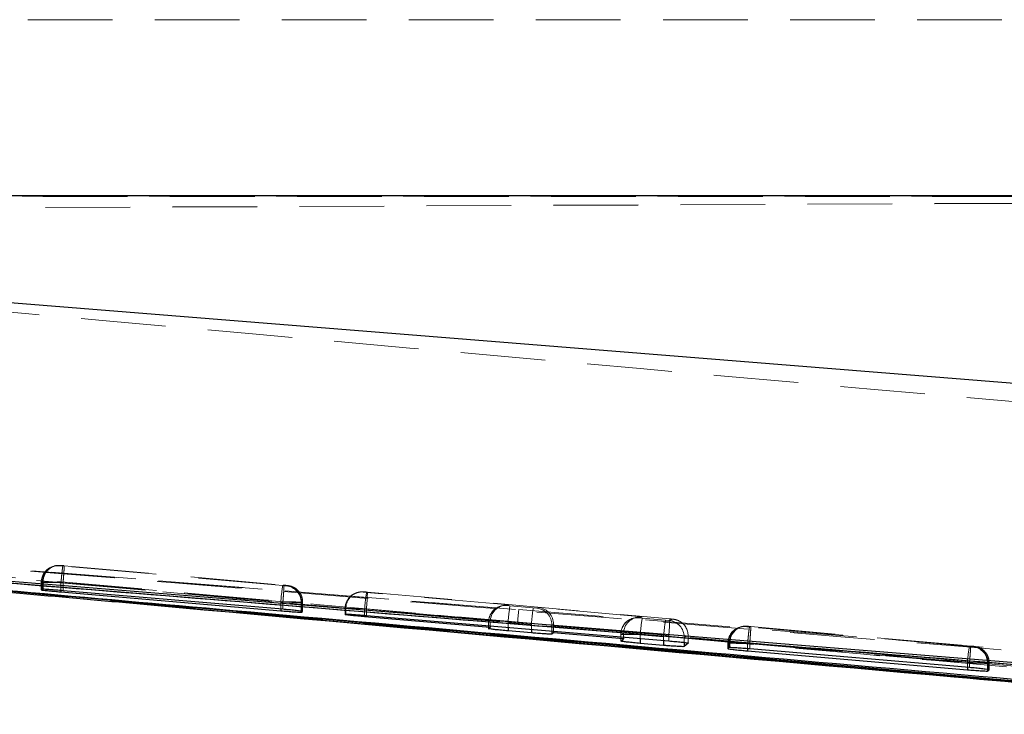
# Model space of a CAD drawing. Header units: millimetres. Extents: x 0 to 420, y 0 to 297.
# Tile 6 of 28: x 178 to 192, y 140 to 151. Entities that reach past the tile are written whole.
import ezdxf

# ---------------------------------------------------------------- set-up
doc = ezdxf.new("R2010")
doc.units = ezdxf.units.MM
doc.linetypes.add('HIDDEN', pattern=[1.905, 1.27, -0.635])

msp = doc.modelspace()

# ---------------------------------------------------------------- linework, layer by layer
at = {"color": 7, "linetype": 'HIDDEN', "lineweight": 18}
for p, q in [((166.4023, 150.7607), (211.5401, 150.7607)), ((166.6292, 148.1107), (201.5075, 148.1107)), ((166.6656, 147.8955), (220.2746, 148.1295)), ((166.6659, 147.894), (211.965, 148.0918)), ((170.1284, 148.117), (195.0617, 148.117)), ((172.1978, 142.9569), (185.1946, 141.9184)), ((172.487, 142.9355), (185.1946, 141.9184)), ((178.227, 142.5719), (178.2117, 142.5673)), ((178.227, 142.5719), (178.2215, 142.5702)), ((178.3054, 142.5768), (178.3207, 142.5814)), ((178.3207, 142.5814), (178.3229, 142.5814)), ((181.6551, 142.2796), (178.3591, 142.5715)), ((178.3769, 142.577), (181.6724, 142.2852)), ((178.0488, 142.3324), (178.0335, 142.3278)), ((178.0488, 142.3324), (178.0488, 142.2237)), ((178.0612, 142.3323), (178.0612, 142.224)), ((178.0334, 142.3278), (178.0334, 142.2153)), ((178.0335, 142.3278), (178.0335, 142.2155)), ((178.3299, 142.3224), (178.3299, 142.3225)), ((178.3299, 142.3225), (181.6262, 142.0305)), ((178.3299, 142.3224), (178.3299, 142.205)), ((178.3616, 142.328), (178.3615, 142.328)), ((178.3615, 142.328), (178.3615, 142.2024)), ((181.6578, 142.0361), (178.3616, 142.328)), ((181.7105, 142.2752), (181.709, 142.2752)), ((181.7258, 142.2798), (181.7105, 142.2752)), ((182.863, 142.1824), (182.873, 142.1853)), ((182.873, 142.1853), (182.9243, 142.1813)), ((181.6578, 142.0362), (181.6578, 142.0361)), ((181.6578, 142.0361), (181.6578, 141.9234)), ((182.7793, 142.1758), (182.7694, 142.1729)), ((182.7793, 142.1758), (182.7741, 142.1742)), ((182.9116, 142.1775), (182.863, 142.1824)), ((185.0461, 141.9885), (182.9116, 142.1775)), ((182.9243, 142.1813), (187.4578, 141.7798)), ((181.6262, 142.0305), (181.6262, 141.9261)), ((181.9302, 142.0262), (181.9302, 141.8807)), ((181.9384, 142.0262), (181.9538, 142.0308)), ((181.9384, 142.0262), (181.9384, 141.8813)), ((181.9538, 142.0308), (181.9538, 141.8918)), ((181.9539, 141.8921), (181.9539, 142.0309)), ((182.591, 141.9333), (182.591, 141.844)), ((182.6011, 141.9363), (182.5912, 141.9334)), ((182.5912, 141.9334), (182.5912, 141.8442)), ((182.6011, 141.9363), (182.6011, 141.8511)), ((182.8828, 141.9285), (184.7684, 141.7615)), ((182.8828, 141.9285), (182.8828, 141.8338)), ((182.9092, 141.9323), (182.9092, 141.8316)), ((187.4428, 141.5308), (182.9092, 141.9323)), ((184.9493, 141.978), (184.9199, 141.9691)), ((185.0141, 141.9788), (185.0461, 141.9885)), ((185.0627, 141.974), (185.0141, 141.9788)), ((185.4126, 141.943), (185.0627, 141.974)), ((185.1946, 141.9184), (202.3571, 140.5341)), ((185.4639, 141.939), (185.4126, 141.943)), ((185.496, 141.9486), (185.4639, 141.939)), ((187.0454, 141.8114), (185.496, 141.9486)), ((186.9485, 141.801), (186.9024, 141.787)), ((186.9966, 141.7967), (187.0454, 141.8114)), ((187.0452, 141.7919), (186.9966, 141.7967)), ((187.3951, 141.7609), (187.0452, 141.7919)), ((187.4464, 141.7569), (187.3951, 141.7609)), ((187.5064, 141.775), (187.4464, 141.7569)), ((187.4578, 141.7798), (187.5064, 141.775)), ((184.7421, 141.7298), (184.7421, 141.6324)), ((184.7422, 141.7298), (184.7422, 141.6327)), ((184.7673, 141.7374), (184.7673, 141.6752)), ((185.0338, 141.725), (185.3836, 141.694)), ((185.0338, 141.725), (185.0338, 141.6528)), ((185.3836, 141.694), (185.3836, 141.6233)), ((185.6919, 141.69), (185.7169, 141.6975)), ((185.6919, 141.69), (185.6919, 141.5974)), ((185.7169, 141.6775), (186.7677, 141.5844)), ((185.7169, 141.6775), (185.7169, 141.5952)), ((188.523, 141.66), (188.5077, 141.6554)), ((188.523, 141.66), (188.5166, 141.658)), ((188.6013, 141.6649), (188.6167, 141.6695)), ((188.6167, 141.6695), (188.6196, 141.6695)), ((191.9512, 141.3677), (188.6552, 141.6596)), ((188.6729, 141.6652), (191.9684, 141.3733)), ((186.7246, 141.5477), (186.7246, 141.446)), ((186.7665, 141.5603), (186.7247, 141.5477)), ((186.7247, 141.5477), (186.7247, 141.4463)), ((186.7665, 141.5603), (186.7665, 141.5069)), ((187.0163, 141.5429), (187.3661, 141.5119)), ((187.0163, 141.5429), (187.0163, 141.4858)), ((187.3661, 141.5119), (187.3661, 141.4564)), ((187.4428, 141.5308), (187.4428, 141.4499)), ((187.6744, 141.5079), (187.7343, 141.526)), ((187.6744, 141.5079), (187.6744, 141.4273)), ((187.7343, 141.526), (187.7343, 141.4174)), ((187.7345, 141.4177), (187.7345, 141.526)), ((188.3294, 141.4159), (188.3294, 141.3339)), ((188.3448, 141.4205), (188.3295, 141.4159)), ((188.3295, 141.4159), (188.3295, 141.3342)), ((188.3448, 141.4205), (188.3448, 141.348)), ((188.3615, 141.4204), (188.3615, 141.3491)), ((188.6259, 141.4106), (188.626, 141.4106)), ((188.6259, 141.4106), (188.6259, 141.3323)), ((188.626, 141.4106), (191.9223, 141.1187)), ((188.6575, 141.4162), (188.6575, 141.4161)), ((191.9538, 141.1242), (188.6575, 141.4162)), ((188.6575, 141.4161), (188.6575, 141.3298)), ((192.0065, 141.3634), (192.0044, 141.3634)), ((192.0219, 141.368), (192.0065, 141.3634)), ((191.9223, 141.1187), (191.9223, 141.0526)), ((191.9539, 141.1243), (191.9538, 141.1242)), ((191.9538, 141.1242), (191.9538, 141.0499)), ((192.2226, 141.1144), (192.2226, 141.0216)), ((192.2344, 141.1144), (192.2498, 141.1189)), ((192.2344, 141.1144), (192.2344, 141.0191)), ((192.2498, 141.1189), (192.2498, 141.0155)), ((192.2499, 141.0158), (192.2499, 141.119))]:
    msp.add_line(p, q, dxfattribs=at)
at = {"color": 7, "linetype": 'Continuous', "lineweight": 25}
for p, q in [((204.3682, 148.1202), (170.4079, 148.1202)), ((170.5865, 147.0797), (204.1074, 144.3929)), ((198.178, 140.3497), (172.2271, 142.669)), ((201.5786, 140.3652), (172.9798, 142.6849)), ((178.0488, 142.2237), (178.0335, 142.2155)), ((178.0612, 142.224), (178.0488, 142.2237)), ((178.3299, 142.1847), (181.6262, 141.9015)), ((181.6578, 141.9234), (178.3615, 142.2024)), ((181.9384, 141.8813), (181.9538, 141.8918)), ((181.9302, 141.8807), (181.9384, 141.8813)), ((182.5912, 141.8442), (182.6011, 141.8511)), ((184.7673, 141.6525), (182.8828, 141.8128)), ((182.9092, 141.8316), (187.4428, 141.4499)), ((184.7422, 141.6327), (184.7673, 141.6525)), ((184.7673, 141.6752), (184.7673, 141.6525)), ((185.3836, 141.57), (185.0338, 141.6001)), ((185.6919, 141.5974), (185.6919, 141.5511)), ((185.7169, 141.5952), (185.7169, 141.5717)), ((185.7169, 141.5717), (185.6919, 141.5511)), ((186.7665, 141.4824), (185.7169, 141.5717)), ((186.7247, 141.4463), (186.7665, 141.4824)), ((186.7665, 141.5069), (186.7665, 141.4824)), ((187.3661, 141.3826), (187.0163, 141.413)), ((187.6744, 141.4273), (187.6744, 141.3642)), ((187.7343, 141.4174), (187.6744, 141.3642)), ((188.3448, 141.348), (188.3295, 141.3342)), ((188.3615, 141.3491), (188.3448, 141.348)), ((188.6259, 141.3003), (191.9223, 141.0173)), ((191.9538, 141.0499), (188.6575, 141.3298)), ((192.2344, 140.9999), (192.2498, 141.0155)), ((192.2226, 140.9985), (192.2344, 140.9999))]:
    msp.add_line(p, q, dxfattribs=at)
at = {"color": 8, "linetype": 'Continuous', "lineweight": 25}
for p, q in [((178.3299, 142.205), (178.3299, 142.1847)), ((179.7294, 141.9863), (194.7744, 140.6462)), ((181.6262, 141.9261), (181.6262, 141.9015)), ((182.8828, 141.8338), (182.8828, 141.8128)), ((185.0338, 141.6528), (185.0338, 141.6001)), ((185.3836, 141.6233), (185.3836, 141.57)), ((187.0163, 141.4858), (187.0163, 141.413)), ((187.3661, 141.4564), (187.3661, 141.3826)), ((188.6259, 141.3323), (188.6259, 141.3003)), ((191.9223, 141.0526), (191.9223, 141.0173)), ((192.2226, 141.0216), (192.2226, 140.9985)), ((192.2344, 141.0191), (192.2344, 140.9999))]:
    msp.add_line(p, q, dxfattribs=at)
at = {"color": 7, "linetype": 'Continuous', "lineweight": 25, "flags": 128}
for points in [[(185.177, 141.7257), (184.804, 141.7558), (183.1853, 141.8864), (176.7107, 142.4089), (172.4701, 142.7509)], [(201.036, 140.4451), (200.3524, 140.5003), (193.8778, 141.0231), (185.177, 141.7257)]]:
    msp.add_lwpolyline(points, dxfattribs=at)
at = {"color": 7, "linetype": 'HIDDEN', "lineweight": 18, "flags": 128}
for points in [[(178.3054, 142.5768), (178.2536, 142.576), (178.2117, 142.5673)], [(178.3207, 142.5814), (178.269, 142.5806), (178.227, 142.5719)], [(182.873, 142.1853), (182.8212, 142.1845), (182.7793, 142.1758)], [(188.6013, 141.6649), (188.5496, 141.6641), (188.5077, 141.6554)], [(188.6167, 141.6695), (188.565, 141.6687), (188.523, 141.66)]]:
    msp.add_lwpolyline(points, dxfattribs=at)
at = {"color": 7, "linetype": 'HIDDEN', "lineweight": 18}
for centre, radius, start, end in [((178.2834, 142.3279), 0.2499, 106.67424, 180.01906), ((178.2987, 142.3325), 0.2499, 108.00039, 180.02184), ((178.3063, 142.3368), 0.2451, 86.11657, 181.03817), ((183.9641, 141.8855), 2.3424, 170.31608, 176.45073), ((181.6835, 142.0299), 0.2467, 359.15347, 84.07108), ((181.6884, 142.0262), 0.25, 0.00675, 84.92782), ((181.7037, 142.0308), 0.25, 0.00594, 84.92809), ((182.841, 141.9335), 0.2498, 84.94062, 147.99487), ((182.8412, 141.9334), 0.25, 147.99344, 180.01526), ((182.851, 141.9364), 0.2499, 107.91255, 180.02207), ((185.2198, 141.7836), 2.3415, 170.31418, 176.45135), ((180.7141, 142.1901), 2.2102, 353.30269, 359.77317), ((184.9921, 141.73), 0.2498, 84.9407, 148.23899), ((187.3543, 141.5815), 2.3249, 170.28096, 176.46203), ((189.5823, 141.4203), 4.4159, 173.52456, 176.03528), ((187.7041, 141.5505), 2.3249, 170.28096, 176.46203), ((185.4418, 141.6899), 0.25, 0.007, 84.92842), ((184.9922, 141.7299), 0.25, 148.2375, 180.01517), ((186.9746, 141.5479), 0.2498, 84.94081, 149.52699), ((189.3368, 141.3994), 2.3249, 170.28096, 176.46203), ((189.6866, 141.3684), 2.3249, 170.28096, 176.46203), ((185.2476, 141.7886), 2.2102, 353.30269, 359.77317), ((187.4243, 141.5078), 0.25, 0.007, 84.92842), ((187.4844, 141.5261), 0.2499, 62.64415, 84.9381), ((187.4843, 141.5259), 0.2501, 0.01127, 62.64041), ((186.9748, 141.5478), 0.25, 149.52495, 180.01509), ((188.5794, 141.416), 0.2499, 106.67517, 180.01916), ((188.5947, 141.4206), 0.2499, 108.22183, 180.02166), ((188.6051, 141.4262), 0.2437, 86.57587, 181.35475), ((194.2598, 140.9737), 2.3419, 170.31511, 176.45103), ((191.9775, 141.1198), 0.2451, 358.74716, 83.71127), ((191.9844, 141.1143), 0.25, 0.00659, 84.92755), ((191.9997, 141.1189), 0.25, 0.00594, 84.92809)]:
    msp.add_arc(centre, radius, start, end, dxfattribs=at)
for centre, major_axis, ratio, start_param, end_param in [((178.35, 142.3279), (0.3013, -0.0045), 0.001849, 2.8523093, 3.1159121), ((181.6333, 142.0311), (0.3052, -0.0049), 0.0019638, 6.0490893, 6.2541573), ((182.901, 141.9319), (0.3, -0.0044), 0.0018104, 1.5431642, 3.1135986), ((185.0241, 141.7395), (0.2556, 0.0263), 0.9721028, 1.3855196, 2.9479278), ((185.474, 141.6996), (-0.0256, 0.2489), 0.9705465, 4.6045834, 6.0870823), ((187.0234, 141.5624), (0.2556, 0.0263), 0.9721028, 1.3855196, 2.9479278), ((187.0246, 141.5433), (0.3, -0.0044), 0.0018104, 3.1137799, 4.6845762), ((188.6455, 141.416), (0.3008, -0.0045), 0.0018353, 2.8061347, 3.1174059), ((191.929, 141.1193), (0.3055, -0.0049), 0.0019736, 6.0028773, 6.2533102)]:
    msp.add_ellipse(centre, major_axis=major_axis, ratio=ratio, start_param=start_param, end_param=end_param, dxfattribs=at)
for points, knots in [([(195.0779, 144.8175), (188.9343, 145.3601), (180.6817, 146.089), (172.4317, 146.8469), (170.3234, 147.0406)], [0, 0, 0, 0, 0.7444505, 1, 1, 1, 1]), ([(198.2005, 140.5581), (192.1963, 141.0877), (183.5457, 141.8506), (174.8969, 142.6328), (172.251, 142.8721)], [0, 0, 0, 0, 0.6940826, 1, 1, 1, 1]), ([(172.5867, 142.8492), (176.8431, 142.4689), (185.343, 141.7094), (193.8441, 140.9639), (198.0883, 140.5917)], [0, 0, 0, 0, 0.50076005, 1, 1, 1, 1]), ([(201.9234, 140.547), (197.0414, 140.9437), (187.3336, 141.7324), (177.6254, 142.5153), (172.7994, 142.9044)], [0, 0, 0, 0, 0.502896, 1, 1, 1, 1]), ([(173.3826, 142.5658), (175.6437, 142.3614), (183.9078, 141.6142), (192.1737, 140.8854), (198.178, 140.356)], [0, 0, 0, 0, 0.2735924, 1, 1, 1, 1]), ([(178.3142, 142.582), (178.313, 142.5821), (178.3091, 142.5823), (178.2911, 142.5827), (178.2594, 142.5807), (178.2334, 142.5734), (178.2202, 142.5697)], [0, 0, 0, 0, 0.0507874, 0.1695415, 0.582142, 1, 1, 1, 1]), ([(178.3591, 142.5715), (178.3548, 142.5718), (178.3443, 142.5728), (178.3289, 142.5742), (178.3155, 142.5755), (178.3068, 142.5765), (178.3058, 142.5767), (178.3054, 142.5768)], [0, 0, 0, 0, 0.1528052, 0.3712968, 0.5849321, 0.795346, 1, 1, 1, 1]), ([(178.3229, 142.5814), (178.3252, 142.5812), (178.3298, 142.5809), (178.3432, 142.5799), (178.3594, 142.5786), (178.3712, 142.5775), (178.3769, 142.577)], [0, 0, 0, 0, 0.2522568, 0.5044095, 0.75941, 1, 1, 1, 1]), ([(178.3299, 142.3225), (178.3325, 142.3505), (178.3376, 142.4065), (178.3454, 142.4811), (178.3524, 142.5386), (178.3569, 142.5674), (178.3586, 142.5704), (178.3591, 142.5715)], [0, 0, 0, 0, 0.21587375, 0.4317475, 0.64762128, 0.87679984, 1, 1, 1, 1]), ([(178.3769, 142.577), (178.3773, 142.5761), (178.3783, 142.5735), (178.3776, 142.544), (178.3742, 142.4866), (178.3688, 142.412), (178.364, 142.356), (178.3616, 142.328)], [0, 0, 0, 0, 0.1343098, 0.3592668, 0.5728446, 0.7864223, 1, 1, 1, 1]), ([(178.3615, 142.328), (178.3615, 142.328), (178.3302, 142.3285), (178.2649, 142.3296), (178.1747, 142.3305), (178.1014, 142.3333), (178.0709, 142.3292), (178.0612, 142.3323), (178.0612, 142.3323)], [0, 0, 0, 0, 0.0001511, 0.236477, 0.4890259, 0.7429641, 0.9998482, 1, 1, 1, 1]), ([(178.0335, 142.3278), (178.0335, 142.3278), (178.0326, 142.3277), (178.0424, 142.3275), (178.0897, 142.3265), (178.1639, 142.3252), (178.2483, 142.3238), (178.306, 142.3228), (178.3299, 142.3224), (178.3299, 142.3224)], [0, 0, 0, 0, 0.000126, 0.2144455, 0.4254976, 0.6362878, 0.8495529, 0.999874, 1, 1, 1, 1]), ([(181.709, 142.2752), (181.7071, 142.2754), (181.7031, 142.2756), (181.6903, 142.2766), (181.6737, 142.2779), (181.6613, 142.279), (181.6551, 142.2796)], [0, 0, 0, 0, 0.24044739, 0.49082059, 0.74563077, 1, 1, 1, 1]), ([(181.796, 142.2628), (181.794, 142.2637), (181.7827, 142.2691), (181.7641, 142.2738), (181.7442, 142.2777), (181.734, 142.2791), (181.7265, 142.28), (181.7163, 142.2811), (181.6974, 142.2829), (181.6778, 142.2847), (181.6662, 142.2857), (181.663, 142.286)], [0, 0, 0, 0, 0.042259, 0.2454983, 0.3774008, 0.4347389, 0.4877535, 0.6086152, 0.7712279, 0.9373758, 1, 1, 1, 1]), ([(181.6724, 142.2852), (181.6767, 142.2848), (181.6872, 142.2838), (181.7025, 142.2824), (181.7158, 142.2811), (181.7246, 142.2801), (181.7254, 142.2799), (181.7258, 142.2798)], [0, 0, 0, 0, 0.1526881, 0.3701798, 0.5824482, 0.7911571, 1, 1, 1, 1]), ([(181.9524, 142.0308), (181.9504, 142.058), (181.9468, 142.1092), (181.9127, 142.1731), (181.8721, 142.2184), (181.8327, 142.2471), (181.8066, 142.2583), (181.796, 142.2628)], [0, 0, 0, 0, 0.27223075, 0.51260861, 0.71409411, 0.88372245, 1, 1, 1, 1]), ([(182.9244, 142.1813), (182.9175, 142.1819), (182.9035, 142.1832), (182.884, 142.1847), (182.8725, 142.1856), (182.861, 142.1862), (182.8292, 142.1869), (182.8019, 142.1808), (182.7793, 142.1758)], [0, 0, 0, 0, 0.1275845, 0.2600983, 0.407767, 0.483292, 0.5716815, 1, 1, 1, 1]), ([(181.9538, 142.0308), (181.9538, 142.0308), (181.9547, 142.0314), (181.9451, 142.0309), (181.8981, 142.0321), (181.8242, 142.0334), (181.7398, 142.0348), (181.682, 142.0358), (181.6578, 142.0362), (181.6578, 142.0362)], [0, 0, 0, 0, 0.0001258, 0.2142689, 0.4247322, 0.6349822, 0.847972, 0.9999591, 1, 1, 1, 1]), ([(182.7694, 142.1729), (182.7465, 142.1635), (182.6983, 142.1437), (182.65, 142.103), (182.6348, 142.0711), (182.6315, 142.0641)], [0, 0, 0, 0, 0.41339607, 0.8706677, 1, 1, 1, 1]), ([(181.6262, 142.0305), (181.6262, 142.0305), (181.6603, 142.03), (181.73, 142.0289), (181.8235, 142.0275), (181.8949, 142.0268), (181.9223, 142.0259), (181.9302, 142.0262), (181.9302, 142.0262)], [0, 0, 0, 0, 0.00014559, 0.2482762, 0.50098911, 0.75406031, 0.99985436, 1, 1, 1, 1]), ([(184.9199, 141.9691), (184.8967, 141.9595), (184.8481, 141.9394), (184.7999, 141.8983), (184.7851, 141.8665), (184.7819, 141.8597)], [0, 0, 0, 0, 0.4185454, 0.8758214, 1, 1, 1, 1]), ([(186.9024, 141.787), (186.8792, 141.7774), (186.8305, 141.7573), (186.7813, 141.7147), (186.7659, 141.6812), (186.762, 141.6727)], [0, 0, 0, 0, 0.4061275, 0.8498366, 1, 1, 1, 1]), ([(187.5993, 141.7478), (187.5985, 141.7483), (187.587, 141.7556), (187.5647, 141.7632), (187.5385, 141.7705), (187.5214, 141.7733), (187.5131, 141.7744), (187.5043, 141.7755), (187.4919, 141.7767), (187.4733, 141.7785), (187.4621, 141.7795), (187.4579, 141.7798)], [0, 0, 0, 0, 0.01687739, 0.25471349, 0.42965455, 0.52653916, 0.57469955, 0.62757415, 0.78967176, 0.92212723, 1, 1, 1, 1]), ([(188.6122, 141.67), (188.611, 141.6701), (188.6073, 141.6703), (188.5939, 141.6708), (188.5605, 141.6698), (188.5328, 141.6623), (188.5141, 141.6572)], [0, 0, 0, 0, 0.0517105, 0.1629987, 0.4378735, 1, 1, 1, 1]), ([(188.6552, 141.6596), (188.6509, 141.66), (188.6403, 141.6609), (188.6249, 141.6624), (188.6115, 141.6637), (188.6028, 141.6646), (188.6018, 141.6648), (188.6013, 141.6649)], [0, 0, 0, 0, 0.1525491, 0.3711922, 0.5849506, 0.7952857, 1, 1, 1, 1]), ([(188.6196, 141.6695), (188.6222, 141.6693), (188.6273, 141.669), (188.6413, 141.6679), (188.6571, 141.6665), (188.668, 141.6656), (188.6729, 141.6652)], [0, 0, 0, 0, 0.261721, 0.5233297, 0.7880051, 1, 1, 1, 1]), ([(188.626, 141.4106), (188.6285, 141.4386), (188.6337, 141.4946), (188.6415, 141.5692), (188.6484, 141.6265), (188.653, 141.6555), (188.6546, 141.6585), (188.6552, 141.6596)], [0, 0, 0, 0, 0.2158683, 0.4317366, 0.647605, 0.8745813, 1, 1, 1, 1]), ([(188.6729, 141.6652), (188.6732, 141.6643), (188.6742, 141.6618), (188.6735, 141.6325), (188.6702, 141.5748), (188.6647, 141.5002), (188.6599, 141.4442), (188.6575, 141.4162)], [0, 0, 0, 0, 0.1295427, 0.3592333, 0.5728216, 0.7864099, 1, 1, 1, 1]), ([(188.3295, 141.4159), (188.3295, 141.4159), (188.3286, 141.4159), (188.3384, 141.4156), (188.3857, 141.4147), (188.4599, 141.4133), (188.5444, 141.4119), (188.6021, 141.4109), (188.6259, 141.4106), (188.6259, 141.4106)], [0, 0, 0, 0, 0.000126, 0.214494, 0.4253647, 0.6361606, 0.8496434, 0.999874, 1, 1, 1, 1]), ([(188.6575, 141.4161), (188.6575, 141.4161), (188.6309, 141.4166), (188.5704, 141.4176), (188.4825, 141.4184), (188.406, 141.4218), (188.3726, 141.4163), (188.3615, 141.4204), (188.3615, 141.4204)], [0, 0, 0, 0, 0.0001566, 0.2085449, 0.4702912, 0.7334833, 0.9998422, 1, 1, 1, 1]), ([(192.0044, 141.3634), (192.0026, 141.3635), (191.9986, 141.3638), (191.9863, 141.3647), (191.9698, 141.3661), (191.9574, 141.3671), (191.9512, 141.3677)], [0, 0, 0, 0, 0.2146946, 0.4734991, 0.737144, 1, 1, 1, 1]), ([(191.9684, 141.3733), (191.9727, 141.3729), (191.9832, 141.372), (191.9985, 141.3705), (192.0118, 141.3692), (192.0206, 141.3683), (192.0214, 141.3681), (192.0219, 141.368)], [0, 0, 0, 0, 0.15230545, 0.36997335, 0.58243201, 0.79114474, 1, 1, 1, 1]), ([(192.2484, 141.119), (192.2465, 141.1462), (192.2428, 141.1974), (192.2087, 141.2614), (192.168, 141.3066), (192.1286, 141.3353), (192.1026, 141.3464), (192.092, 141.3509)], [0, 0, 0, 0, 0.2728797, 0.5131737, 0.7146068, 0.8841831, 1, 1, 1, 1]), ([(191.9223, 141.1187), (191.9223, 141.1187), (191.9564, 141.1181), (192.0261, 141.1171), (192.1196, 141.1155), (192.1877, 141.1153), (192.2145, 141.1135), (192.2226, 141.1144), (192.2226, 141.1144)], [0, 0, 0, 0, 0.0001507, 0.2568813, 0.5186381, 0.7804941, 0.9998492, 1, 1, 1, 1]), ([(192.2498, 141.1189), (192.2498, 141.1189), (192.2507, 141.1196), (192.2411, 141.119), (192.1941, 141.1203), (192.1203, 141.1215), (192.0358, 141.123), (191.9779, 141.1239), (191.9539, 141.1243), (191.9539, 141.1243)], [0, 0, 0, 0, 0.0001258, 0.214323, 0.4246279, 0.634925, 0.8481682, 0.999966, 1, 1, 1, 1])]:
    msp.add_open_spline(points, degree=3, knots=knots, dxfattribs=at)
at = {"color": 7, "linetype": 'Continuous', "lineweight": 25}
for points, knots in [([(171.0135, 142.7747), (172.7855, 142.6116), (175.6905, 142.3443), (178.5962, 142.0868), (179.7294, 141.9863)], [0, 0, 0, 0, 0.6100114, 1, 1, 1, 1]), ([(172.7779, 142.6315), (172.7936, 142.6301), (173.3483, 142.5804), (176.0591, 142.338), (184.4328, 141.5933), (192.2684, 140.9065), (197.9475, 140.4088)], [0, 0, 0, 0, 0.0018693, 0.0661233, 0.3231391, 1, 1, 1, 1]), ([(172.9798, 142.6864), (177.7409, 142.3025), (187.2737, 141.5336), (196.8067, 140.7595), (201.5788, 140.3717), (201.5793, 140.3716)], [0, 0, 0, 0, 0.4994086, 0.9999387, 1, 1, 1, 1]), ([(178.0335, 142.2155), (178.0359, 142.2147), (178.0409, 142.2131), (178.0907, 142.2072), (178.1658, 142.1995), (178.2505, 142.1916), (178.3072, 142.1867), (178.3299, 142.1847)], [0, 0, 0, 0, 0.2134165, 0.4267957, 0.6411528, 0.8570339, 1, 1, 1, 1]), ([(178.3615, 142.2024), (178.327, 142.2053), (178.2579, 142.211), (178.1654, 142.2179), (178.0955, 142.2226), (178.0721, 142.2235), (178.0612, 142.224)], [0, 0, 0, 0, 0.2595257, 0.5190971, 0.7774615, 1, 1, 1, 1]), ([(179.7285, 141.9848), (183.7262, 141.625), (188.7403, 141.1738), (193.7553, 140.7331), (194.772, 140.6438)], [0, 0, 0, 0, 0.79728, 1, 1, 1, 1]), ([(181.6262, 141.9015), (181.6606, 141.8987), (181.7296, 141.8929), (181.8218, 141.8861), (181.8957, 141.8815), (181.9186, 141.8809), (181.9302, 141.8807)], [0, 0, 0, 0, 0.2493006, 0.49865, 0.746723, 1, 1, 1, 1]), ([(181.9538, 141.8918), (181.9514, 141.8927), (181.9466, 141.8946), (181.897, 141.9008), (181.8221, 141.9086), (181.7374, 141.9165), (181.6805, 141.9214), (181.6578, 141.9234)], [0, 0, 0, 0, 0.2131958, 0.4263505, 0.6405669, 0.856354, 1, 1, 1, 1]), ([(182.8828, 141.8128), (182.849, 141.8158), (182.7815, 141.8216), (182.6929, 141.8303), (182.6272, 141.8376), (182.594, 141.8423), (182.592, 141.8437), (182.5912, 141.8442)], [0, 0, 0, 0, 0.2156999, 0.4314024, 0.6469678, 0.8619117, 1, 1, 1, 1]), ([(182.6011, 141.8511), (182.6053, 141.8514), (182.6138, 141.8522), (182.6676, 141.8496), (182.7452, 141.8445), (182.8305, 141.8381), (182.8867, 141.8335), (182.9092, 141.8316)], [0, 0, 0, 0, 0.2137115, 0.4274203, 0.6412631, 0.855703, 1, 1, 1, 1]), ([(185.0338, 141.6001), (185, 141.6031), (184.9325, 141.6091), (184.8438, 141.618), (184.7781, 141.6256), (184.745, 141.6305), (184.743, 141.6321), (184.7422, 141.6327)], [0, 0, 0, 0, 0.215785, 0.4315713, 0.647247, 0.8623046, 1, 1, 1, 1]), ([(185.6919, 141.5511), (185.6876, 141.5506), (185.6792, 141.5496), (185.6253, 141.5519), (185.5479, 141.5569), (185.4625, 141.5633), (185.4063, 141.568), (185.3836, 141.57)], [0, 0, 0, 0, 0.21361284, 0.42722499, 0.64092792, 0.85522274, 1, 1, 1, 1]), ([(187.0163, 141.413), (186.9825, 141.416), (186.915, 141.422), (186.8264, 141.4311), (186.7606, 141.4389), (186.7275, 141.444), (186.7255, 141.4457), (186.7247, 141.4463)], [0, 0, 0, 0, 0.2157999, 0.4316001, 0.6473143, 0.8624215, 1, 1, 1, 1]), ([(187.4428, 141.4499), (187.4765, 141.447), (187.544, 141.4411), (187.6327, 141.4323), (187.6984, 141.4247), (187.7315, 141.4197), (187.7336, 141.4181), (187.7343, 141.4174)], [0, 0, 0, 0, 0.2157112, 0.4314226, 0.6470553, 0.8621247, 1, 1, 1, 1]), ([(187.6744, 141.3642), (187.6701, 141.3637), (187.6617, 141.3625), (187.6079, 141.3647), (187.5304, 141.3695), (187.445, 141.3759), (187.3888, 141.3807), (187.3661, 141.3826)], [0, 0, 0, 0, 0.2135987, 0.4271977, 0.6408638, 0.8551099, 1, 1, 1, 1]), ([(188.3295, 141.3342), (188.3319, 141.3331), (188.3369, 141.3308), (188.3868, 141.324), (188.462, 141.3156), (188.5467, 141.3073), (188.6034, 141.3023), (188.6259, 141.3003)], [0, 0, 0, 0, 0.2135336, 0.427024, 0.6416137, 0.8577362, 1, 1, 1, 1]), ([(188.6575, 141.3298), (188.623, 141.3326), (188.5539, 141.3383), (188.4614, 141.3447), (188.3949, 141.3484), (188.3714, 141.3489), (188.3615, 141.3491)], [0, 0, 0, 0, 0.268799, 0.5376524, 0.8051076, 1, 1, 1, 1]), ([(191.9223, 141.0173), (191.9567, 141.0144), (192.0256, 141.0087), (192.1178, 141.0024), (192.1882, 140.9987), (192.2116, 140.9986), (192.2226, 140.9985)], [0, 0, 0, 0, 0.2578511, 0.5157586, 0.7722207, 1, 1, 1, 1]), ([(192.2498, 141.0155), (192.2474, 141.0167), (192.2426, 141.0192), (192.193, 141.0262), (192.118, 141.0347), (192.0333, 141.043), (191.9765, 141.0479), (191.9538, 141.0499)], [0, 0, 0, 0, 0.2133096, 0.4265731, 0.641004, 0.8570032, 1, 1, 1, 1])]:
    msp.add_open_spline(points, degree=3, knots=knots, dxfattribs=at)
at = {"color": 7, "linetype": 'HIDDEN', "lineweight": 18}
for points in [[(181.6724, 142.2852), (181.673, 142.2817), (181.6743, 142.2746), (181.6717, 142.2172), (181.6661, 142.1346), (181.6606, 142.069), (181.6578, 142.0362)], [(191.9684, 141.3733), (191.969, 141.3698), (191.9703, 141.3628), (191.9677, 141.3053), (191.9621, 141.2227), (191.9566, 141.1571), (191.9539, 141.1243)]]:
    msp.add_open_spline(points, degree=3, dxfattribs=at)

doc.saveas('drawing.dxf')
